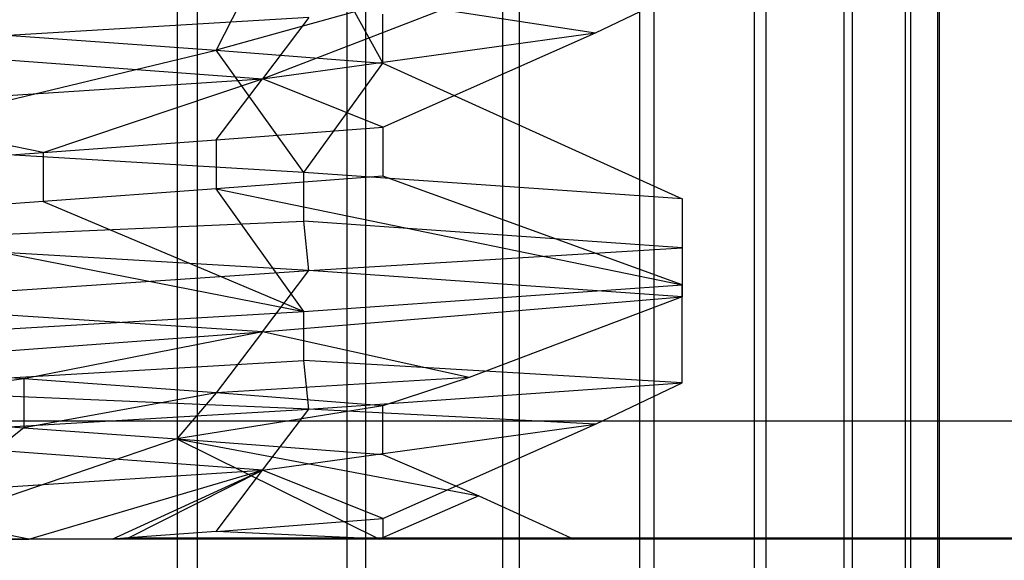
# Model space of a CAD drawing. Extents: x -23.4 to 23.6, y 0.3 to 4.
# Tile 133 of 189: x 17.2078 to 17.2771, y 3.5629 to 3.601. Entities that reach past the tile are written whole.
import ezdxf

# ---------------------------------------------------------------- set-up
doc = ezdxf.new("R2010")
doc.units = 0
doc.header["$MEASUREMENT"] = 0
doc.layers.get('0').update_dxf_attribs({"color": 13, "linetype": 'CONTINUOUS'})

# ---------------------------------------------------------------- blocks, each defined once
blk = doc.blocks.new('FOURTY_V_PM_STL')
at = {"color": 0}
for p, q in [((17.218909, 3.38726, -0.232194), (17.218909, 3.653985, -0.232194)), ((17.218909, 3.38726, -0.232194), (17.218909, 3.653985, -0.232194)), ((17.220324, 3.38726, -0.083253), (17.220324, 3.653985, -0.083253)), ((17.220324, 3.38726, -0.083253), (17.220324, 3.653985, -0.083253)), ((17.230867, 3.38726, -0.227083), (17.230867, 3.653985, -0.227083)), ((17.230867, 3.38726, -0.227083), (17.230867, 3.653985, -0.227083)), ((17.232184, 3.38726, -0.08859), (17.232184, 3.653985, -0.08859)), ((17.232184, 3.38726, -0.08859), (17.232184, 3.653985, -0.08859)), ((17.241821, 3.38726, -0.220074), (17.241821, 3.653985, -0.220074)), ((17.241821, 3.38726, -0.220074), (17.241821, 3.653985, -0.220074)), ((17.243004, 3.564425, -0.095776), (17.243004, 3.653985, -0.095806)), ((17.243004, 3.564425, -0.095776), (17.243004, 3.653985, -0.095806)), ((17.251473, 3.38726, -0.211358), (17.251473, 3.653985, -0.211358)), ((17.251473, 3.38726, -0.211358), (17.251473, 3.653985, -0.211358)), ((17.252487, 3.38726, -0.104704), (17.252487, 3.653985, -0.104704)), ((17.252487, 3.38726, -0.104704), (17.252487, 3.653985, -0.104704)), ((17.259558, 3.38726, -0.201172), (17.259558, 3.653985, -0.201172)), ((17.259558, 3.38726, -0.201172), (17.259558, 3.653985, -0.201172)), ((17.260376, 3.38726, -0.115042), (17.260376, 3.653985, -0.115042)), ((17.260376, 3.38726, -0.115042), (17.260376, 3.653985, -0.115042)), ((17.265856, 3.38726, -0.189794), (17.265856, 3.653985, -0.189794)), ((17.265856, 3.38726, -0.189794), (17.265856, 3.653985, -0.189794)), ((17.266456, 3.38726, -0.126538), (17.266456, 3.653985, -0.126538)), ((17.266456, 3.38726, -0.126538), (17.266456, 3.653985, -0.126538)), ((17.270194, 3.38726, -0.177535), (17.270194, 3.653985, -0.177535)), ((17.270194, 3.38726, -0.177535), (17.270194, 3.653985, -0.177535)), ((17.270562, 3.38726, -0.138878), (17.270562, 3.653985, -0.138878)), ((17.270562, 3.38726, -0.138878), (17.270562, 3.653985, -0.138878)), ((17.272457, 3.38726, -0.164729), (17.272457, 3.653985, -0.164729)), ((17.272457, 3.38726, -0.164729), (17.272457, 3.653985, -0.164729)), ((17.27258, 3.38726, -0.151725), (17.27258, 3.653985, -0.151725)), ((17.27258, 3.38726, -0.151725), (17.27258, 3.653985, -0.151725)), ((17.24835, 3.600072, -0.108268), (17.254449, 3.602981, -0.108268)), ((17.24835, 3.600072, -0.108268), (17.254449, 3.602981, -0.108268)), ((17.223322, 3.602153, -0.213259), (17.221633, 3.598831, -0.214113)), ((17.223322, 3.602153, -0.213259), (17.221633, 3.598831, -0.214113)), ((17.228164, 3.601131, -0.087437), (17.194052, 3.59912, -0.079571)), ((17.228164, 3.601131, -0.087437), (17.194052, 3.59912, -0.079571)), ((17.231382, 3.601537, -0.208219), (17.221633, 3.598831, -0.214113)), ((17.231382, 3.601537, -0.208219), (17.221633, 3.598831, -0.214113)), ((17.2249, 3.596825, -0.094142), (17.23757, 3.601697, -0.09286)), ((17.2249, 3.596825, -0.094142), (17.23757, 3.601697, -0.09286)), ((17.228164, 3.601131, -0.087437), (17.2249, 3.596825, -0.094142)), ((17.228164, 3.601131, -0.087437), (17.2249, 3.596825, -0.094142)), ((17.231382, 3.601537, -0.208219), (17.233371, 3.597926, -0.206693)), ((17.233371, 3.597926, -0.206693), (17.233371, 3.60137, -0.206693)), ((17.23757, 3.601697, -0.09286), (17.24835, 3.600072, -0.108268)), ((17.23757, 3.601697, -0.09286), (17.24835, 3.600072, -0.108268)), ((17.194052, 3.600842, -0.220472), (17.221633, 3.598831, -0.214113)), ((17.194052, 3.600842, -0.220472), (17.221633, 3.598831, -0.214113)), ((17.2249, 3.596825, -0.094142), (17.24835, 3.600072, -0.108268)), ((17.2249, 3.596825, -0.094142), (17.24835, 3.600072, -0.108268)), ((17.233372, 3.593432, -0.108268), (17.24835, 3.600072, -0.108268)), ((17.233372, 3.593432, -0.108268), (17.24835, 3.600072, -0.108268)), ((17.194052, 3.59912, -0.079571), (17.2249, 3.596825, -0.094142)), ((17.194052, 3.59912, -0.079571), (17.2249, 3.596825, -0.094142)), ((17.194052, 3.59223, -0.235389), (17.221633, 3.598831, -0.214113)), ((17.194052, 3.59223, -0.235389), (17.221633, 3.598831, -0.214113)), ((17.221633, 3.598831, -0.214113), (17.233371, 3.597926, -0.206693)), ((17.2278, 3.59024, -0.2277), (17.221633, 3.598831, -0.214113)), ((17.2278, 3.59024, -0.2277), (17.221633, 3.598831, -0.214113)), ((17.221633, 3.598831, -0.214113), (17.233371, 3.597926, -0.206693)), ((17.2278, 3.59024, -0.2277), (17.233371, 3.597926, -0.206693)), ((17.2278, 3.59024, -0.2277), (17.233371, 3.597926, -0.206693)), ((17.233371, 3.597926, -0.206693), (17.254449, 3.588369, -0.206693)), ((17.233371, 3.597926, -0.206693), (17.254449, 3.588369, -0.206693)), ((17.194052, 3.594814, -0.08703), (17.2249, 3.596825, -0.094142)), ((17.194052, 3.594814, -0.08703), (17.2249, 3.596825, -0.094142)), ((17.209461, 3.591631, -0.096402), (17.2249, 3.596825, -0.094142)), ((17.209461, 3.591631, -0.096402), (17.2249, 3.596825, -0.094142)), ((17.221633, 3.592519, -0.100848), (17.2249, 3.596825, -0.094142)), ((17.221633, 3.592519, -0.100848), (17.2249, 3.596825, -0.094142)), ((17.233372, 3.593432, -0.108268), (17.2249, 3.596825, -0.094142)), ((17.233372, 3.593432, -0.108268), (17.2249, 3.596825, -0.094142)), ((17.209461, 3.591631, -0.096402), (17.194052, 3.594814, -0.08703)), ((17.209461, 3.591631, -0.096402), (17.194052, 3.594814, -0.08703)), ((17.221633, 3.592519, -0.100848), (17.233372, 3.593432, -0.108268)), ((17.221633, 3.592519, -0.100848), (17.233372, 3.593432, -0.108268)), ((17.233372, 3.593432, -0.108268), (17.233371, 3.589982, -0.108268)), ((17.233372, 3.593432, -0.108268), (17.233371, 3.589982, -0.108268)), ((17.2278, 3.59024, -0.2277), (17.194052, 3.59223, -0.235389)), ((17.2278, 3.59024, -0.2277), (17.194052, 3.59223, -0.235389)), ((17.209461, 3.591631, -0.096402), (17.221633, 3.592519, -0.100848)), ((17.209461, 3.591631, -0.096402), (17.221633, 3.592519, -0.100848)), ((17.221633, 3.592519, -0.100848), (17.221633, 3.589074, -0.100848)), ((17.221633, 3.592519, -0.100848), (17.221633, 3.589074, -0.100848)), ((17.194052, 3.590508, -0.094488), (17.209461, 3.591631, -0.096402)), ((17.194052, 3.590508, -0.094488), (17.209461, 3.591631, -0.096402)), ((17.209461, 3.591631, -0.096402), (17.209459, 3.588186, -0.096402)), ((17.209461, 3.591631, -0.096402), (17.209459, 3.588186, -0.096402)), ((17.233371, 3.589982, -0.108268), (17.221633, 3.589074, -0.100848)), ((17.233371, 3.589982, -0.108268), (17.221633, 3.589074, -0.100848)), ((17.2278, 3.586796, -0.2277), (17.2278, 3.59024, -0.2277)), ((17.2278, 3.586796, -0.2277), (17.2278, 3.59024, -0.2277)), ((17.254449, 3.588369, -0.206693), (17.2278, 3.59024, -0.2277)), ((17.254449, 3.588369, -0.206693), (17.2278, 3.59024, -0.2277)), ((17.254449, 3.582311, -0.108268), (17.233371, 3.589982, -0.108268)), ((17.254449, 3.582311, -0.108268), (17.233371, 3.589982, -0.108268)), ((17.221633, 3.589074, -0.100848), (17.209459, 3.588186, -0.096402)), ((17.221633, 3.589074, -0.100848), (17.209459, 3.588186, -0.096402)), ((17.2278, 3.58044, -0.087261), (17.221633, 3.589074, -0.100848)), ((17.221633, 3.589074, -0.100848), (17.254449, 3.582311, -0.108268)), ((17.221633, 3.589074, -0.100848), (17.254449, 3.582311, -0.108268)), ((17.2278, 3.58044, -0.087261), (17.221633, 3.589074, -0.100848)), ((17.209459, 3.588186, -0.096402), (17.194052, 3.587063, -0.094488)), ((17.209459, 3.588186, -0.096402), (17.194052, 3.587063, -0.094488)), ((17.209459, 3.588186, -0.096402), (17.2278, 3.58044, -0.087261)), ((17.209459, 3.588186, -0.096402), (17.2278, 3.58044, -0.087261)), ((17.254449, 3.588369, -0.206693), (17.254449, 3.584924, -0.206693)), ((17.254449, 3.588369, -0.206693), (17.254449, 3.584924, -0.206693)), ((17.194052, 3.587063, -0.094488), (17.2278, 3.58044, -0.087261)), ((17.194052, 3.587063, -0.094488), (17.2278, 3.58044, -0.087261)), ((17.194052, 3.58534, -0.235389), (17.2278, 3.586796, -0.2277)), ((17.194052, 3.58534, -0.235389), (17.2278, 3.586796, -0.2277)), ((17.228164, 3.583329, -0.227524), (17.2278, 3.586796, -0.2277)), ((17.228164, 3.583329, -0.227524), (17.2278, 3.586796, -0.2277)), ((17.254449, 3.584924, -0.206693), (17.2278, 3.586796, -0.2277)), ((17.254449, 3.584924, -0.206693), (17.2278, 3.586796, -0.2277)), ((17.228164, 3.583329, -0.227524), (17.194052, 3.58534, -0.235389)), ((17.228164, 3.583329, -0.227524), (17.194052, 3.58534, -0.235389)), ((17.228164, 3.583329, -0.227524), (17.254449, 3.584924, -0.206693)), ((17.228164, 3.583329, -0.227524), (17.254449, 3.584924, -0.206693)), ((17.254449, 3.584924, -0.206693), (17.254449, 3.581479, -0.206693)), ((17.254449, 3.584924, -0.206693), (17.254449, 3.581479, -0.206693)), ((17.194052, 3.581034, -0.227931), (17.228164, 3.583329, -0.227524)), ((17.194052, 3.581034, -0.227931), (17.228164, 3.583329, -0.227524)), ((17.2249, 3.579023, -0.220818), (17.228164, 3.583329, -0.227524)), ((17.2249, 3.579023, -0.220818), (17.228164, 3.583329, -0.227524)), ((17.254449, 3.581479, -0.206693), (17.228164, 3.583329, -0.227524)), ((17.254449, 3.581479, -0.206693), (17.228164, 3.583329, -0.227524)), ((17.2278, 3.58044, -0.087261), (17.254449, 3.582311, -0.108268)), ((17.2278, 3.58044, -0.087261), (17.254449, 3.582311, -0.108268)), ((17.254449, 3.575422, -0.108268), (17.254449, 3.582311, -0.108268)), ((17.254449, 3.575422, -0.108268), (17.254449, 3.582311, -0.108268)), ((17.2249, 3.579023, -0.220818), (17.194052, 3.581034, -0.227931)), ((17.2249, 3.579023, -0.220818), (17.194052, 3.581034, -0.227931)), ((17.2249, 3.579023, -0.220818), (17.254449, 3.581479, -0.206693)), ((17.2249, 3.579023, -0.220818), (17.254449, 3.581479, -0.206693)), ((17.254449, 3.581479, -0.206693), (17.239463, 3.575794, -0.206693)), ((17.254449, 3.581479, -0.206693), (17.239463, 3.575794, -0.206693)), ((17.194052, 3.57845, -0.079571), (17.2278, 3.58044, -0.087261)), ((17.194052, 3.57845, -0.079571), (17.2278, 3.58044, -0.087261)), ((17.2278, 3.576995, -0.087261), (17.2278, 3.58044, -0.087261)), ((17.2278, 3.576995, -0.087261), (17.2278, 3.58044, -0.087261)), ((17.194052, 3.576728, -0.220472), (17.2249, 3.579023, -0.220818)), ((17.194052, 3.576728, -0.220472), (17.2249, 3.579023, -0.220818)), ((17.2249, 3.579023, -0.220818), (17.208085, 3.575705, -0.218889)), ((17.2249, 3.579023, -0.220818), (17.208085, 3.575705, -0.218889)), ((17.2249, 3.579023, -0.220818), (17.221633, 3.574717, -0.214113)), ((17.2249, 3.579023, -0.220818), (17.221633, 3.574717, -0.214113)), ((17.239463, 3.575794, -0.206693), (17.2249, 3.579023, -0.220818)), ((17.239463, 3.575794, -0.206693), (17.2249, 3.579023, -0.220818)), ((17.194052, 3.575006, -0.079571), (17.2278, 3.576995, -0.087261)), ((17.194052, 3.575006, -0.079571), (17.2278, 3.576995, -0.087261)), ((17.254449, 3.575422, -0.108268), (17.2278, 3.576995, -0.087261)), ((17.228164, 3.573572, -0.087437), (17.2278, 3.576995, -0.087261)), ((17.228164, 3.573572, -0.087437), (17.2278, 3.576995, -0.087261)), ((17.254449, 3.575422, -0.108268), (17.2278, 3.576995, -0.087261)), ((17.208085, 3.575705, -0.218889), (17.194052, 3.576728, -0.220472)), ((17.208085, 3.575705, -0.218889), (17.194052, 3.576728, -0.220472)), ((17.208085, 3.575705, -0.218889), (17.191932, 3.573438, -0.220437)), ((17.208085, 3.575705, -0.218889), (17.191932, 3.573438, -0.220437)), ((17.221633, 3.574717, -0.214113), (17.208085, 3.575705, -0.218889)), ((17.208085, 3.575705, -0.218889), (17.208086, 3.57226, -0.218889)), ((17.208085, 3.575705, -0.218889), (17.208086, 3.57226, -0.218889)), ((17.221633, 3.574717, -0.214113), (17.208085, 3.575705, -0.218889)), ((17.239463, 3.575794, -0.206693), (17.221633, 3.574717, -0.214113)), ((17.239463, 3.575794, -0.206693), (17.221633, 3.574717, -0.214113)), ((17.228164, 3.573572, -0.087437), (17.254449, 3.575422, -0.108268)), ((17.228164, 3.573572, -0.087437), (17.254449, 3.575422, -0.108268)), ((17.239463, 3.575794, -0.206693), (17.233371, 3.573809, -0.206693)), ((17.239463, 3.575794, -0.206693), (17.233371, 3.573809, -0.206693)), ((17.24835, 3.572513, -0.108268), (17.254449, 3.575422, -0.108268)), ((17.24835, 3.572513, -0.108268), (17.254449, 3.575422, -0.108268)), ((17.228164, 3.573572, -0.087437), (17.194052, 3.575006, -0.079571)), ((17.228164, 3.573572, -0.087437), (17.194052, 3.575006, -0.079571)), ((17.221633, 3.574717, -0.214113), (17.208086, 3.57226, -0.218889)), ((17.221633, 3.574717, -0.214113), (17.208086, 3.57226, -0.218889)), ((17.221633, 3.574717, -0.214113), (17.218862, 3.571474, -0.215381)), ((17.221633, 3.574717, -0.214113), (17.218862, 3.571474, -0.215381)), ((17.233371, 3.573809, -0.206693), (17.221633, 3.574717, -0.214113)), ((17.233371, 3.573809, -0.206693), (17.221633, 3.574717, -0.214113)), ((17.191932, 3.573438, -0.220437), (17.208086, 3.57226, -0.218889)), ((17.191932, 3.573438, -0.220437), (17.208086, 3.57226, -0.218889)), ((17.194052, 3.571561, -0.079571), (17.228164, 3.573572, -0.087437)), ((17.194052, 3.571561, -0.079571), (17.228164, 3.573572, -0.087437)), ((17.233371, 3.573809, -0.206693), (17.218862, 3.571474, -0.215381)), ((17.233371, 3.573809, -0.206693), (17.218862, 3.571474, -0.215381)), ((17.2249, 3.569266, -0.094142), (17.228164, 3.573572, -0.087437)), ((17.2249, 3.569266, -0.094142), (17.228164, 3.573572, -0.087437)), ((17.24835, 3.572513, -0.108268), (17.228164, 3.573572, -0.087437)), ((17.24835, 3.572513, -0.108268), (17.228164, 3.573572, -0.087437)), ((17.233371, 3.570364, -0.206693), (17.233371, 3.573809, -0.206693)), ((17.233371, 3.570364, -0.206693), (17.233371, 3.573809, -0.206693)), ((13.879091, 3.572748, -0.79857), (23.138932, 3.572748, -0.79857)), ((13.879091, 3.572748, -0.79857), (23.138932, 3.572748, -0.79857)), ((17.208086, 3.57226, -0.218889), (17.198224, 3.564425, -0.235277)), ((17.208086, 3.57226, -0.218889), (17.198224, 3.564425, -0.235277)), ((17.208086, 3.57226, -0.218889), (17.218862, 3.571474, -0.215381)), ((17.208086, 3.57226, -0.218889), (17.218862, 3.571474, -0.215381)), ((17.2249, 3.569266, -0.094142), (17.24835, 3.572513, -0.108268)), ((17.2249, 3.569266, -0.094142), (17.24835, 3.572513, -0.108268)), ((17.233371, 3.565858, -0.108267), (17.24835, 3.572513, -0.108268)), ((17.233371, 3.565858, -0.108267), (17.24835, 3.572513, -0.108268)), ((17.2249, 3.569266, -0.094142), (17.194052, 3.571561, -0.079571)), ((17.2249, 3.569266, -0.094142), (17.194052, 3.571561, -0.079571)), ((17.218862, 3.571474, -0.215381), (17.198224, 3.564425, -0.235277)), ((17.218862, 3.571474, -0.215381), (17.198224, 3.564425, -0.235277)), ((17.218862, 3.571474, -0.215381), (17.233371, 3.570364, -0.206693)), ((17.218862, 3.571474, -0.215381), (17.233371, 3.570364, -0.206693)), ((17.218862, 3.571474, -0.215381), (17.240134, 3.567467, -0.206693)), ((17.218862, 3.571474, -0.215381), (17.240134, 3.567467, -0.206693)), ((17.218862, 3.571474, -0.215381), (17.233129, 3.564425, -0.220483)), ((17.218862, 3.571474, -0.215381), (17.233129, 3.564425, -0.220483)), ((17.233371, 3.570364, -0.206693), (17.240134, 3.567467, -0.206693)), ((17.233371, 3.570364, -0.206693), (17.240134, 3.567467, -0.206693)), ((17.194052, 3.567255, -0.08703), (17.2249, 3.569266, -0.094142)), ((17.194052, 3.567255, -0.08703), (17.2249, 3.569266, -0.094142)), ((17.208455, 3.564425, -0.095377), (17.2249, 3.569266, -0.094142)), ((17.208455, 3.564425, -0.095377), (17.2249, 3.569266, -0.094142)), ((17.214301, 3.564425, -0.097832), (17.2249, 3.569266, -0.094142)), ((17.215455, 3.564497, -0.098236), (17.2249, 3.569266, -0.094142)), ((17.221633, 3.56496, -0.100848), (17.2249, 3.569266, -0.094142)), ((17.221633, 3.56496, -0.100848), (17.2249, 3.569266, -0.094142)), ((17.233371, 3.565858, -0.108267), (17.2249, 3.569266, -0.094142)), ((17.233371, 3.565858, -0.108267), (17.2249, 3.569266, -0.094142)), ((17.208455, 3.564425, -0.095377), (17.194052, 3.567255, -0.08703)), ((17.208455, 3.564425, -0.095377), (17.194052, 3.567255, -0.08703)), ((17.240134, 3.567467, -0.206693), (17.233129, 3.564425, -0.220483)), ((17.240134, 3.567467, -0.206693), (17.233129, 3.564425, -0.220483)), ((17.240134, 3.567467, -0.206693), (17.246837, 3.564425, -0.206693)), ((17.240134, 3.567467, -0.206693), (17.246837, 3.564425, -0.206693)), ((17.221633, 3.56496, -0.100848), (17.233371, 3.565858, -0.108267)), ((17.233371, 3.565858, -0.108267), (17.233371, 3.564425, -0.108268)), ((23.138932, 3.564425, -0.700787), (-23.16028, 3.564425, -0.700787)), ((23.138932, 3.564425, -0.700787), (-23.16028, 3.564425, -0.700787)), ((23.138932, 3.564425, -0.669291), (-23.16028, 3.564425, -0.669291)), ((23.138932, 3.564425, -0.669291), (-23.16028, 3.564425, -0.669291)), ((23.138932, 3.564425, 0), (-23.16028, 3.564425, 0)), ((23.138932, 3.564425, 0), (-23.16028, 3.564425, 0)), ((23.138932, 3.564425, -0.629921), (4.619248, 3.564425, -0.629921)), ((23.138932, 3.564425, -0.629921), (4.619248, 3.564425, -0.629921)), ((17.186886, 3.564425, -0.09146), (17.208455, 3.564425, -0.095377)), ((17.186886, 3.564425, -0.09146), (17.208455, 3.564425, -0.095377)), ((17.233129, 3.564425, -0.220483), (17.198224, 3.564425, -0.235277)), ((17.233129, 3.564425, -0.220483), (17.198224, 3.564425, -0.235277)), ((17.243004, 3.564425, -0.095776), (17.208455, 3.564425, -0.095377)), ((17.214301, 3.564425, -0.097832), (17.208455, 3.564425, -0.095377)), ((17.214301, 3.564425, -0.097832), (17.208455, 3.564425, -0.095377)), ((17.243004, 3.564425, -0.095776), (17.208455, 3.564425, -0.095377)), ((17.215455, 3.564497, -0.098236), (17.214301, 3.564425, -0.097832)), ((17.221633, 3.56496, -0.100848), (17.215455, 3.564497, -0.098236)), ((17.221633, 3.56496, -0.100848), (17.215455, 3.564497, -0.098236)), ((18.414484, 3.564425, -0.108268), (17.215455, 3.564497, -0.098236)), ((18.414484, 3.564425, -0.108268), (17.215455, 3.564497, -0.098236)), ((17.233371, 3.564425, -0.108268), (17.221633, 3.56496, -0.100848)), ((17.246837, 3.564425, -0.206693), (17.233129, 3.564425, -0.220483)), ((17.246837, 3.564425, -0.206693), (17.233129, 3.564425, -0.220483)), ((18.414484, 3.564425, -0.108268), (17.233371, 3.564425, -0.108268)), ((18.414484, 3.564425, -0.108268), (17.233371, 3.564425, -0.108268)), ((18.414484, 3.564425, -0.108268), (17.243004, 3.564425, -0.095776)), ((17.243004, 3.38726, -0.095806), (17.243004, 3.564425, -0.095776)), ((17.243004, 3.38726, -0.095806), (17.243004, 3.564425, -0.095776)), ((18.414484, 3.564425, -0.108268), (17.243004, 3.564425, -0.095776)), ((23.138932, 3.564425, -0.206693), (17.246837, 3.564425, -0.206693)), ((23.138932, 3.564425, -0.206693), (17.246837, 3.564425, -0.206693))]:
    blk.add_line(p, q, dxfattribs=at)

msp = doc.modelspace()

# ---------------------------------------------------------------- block references
at = {"color": 0}
msp.add_blockref('FOURTY_V_PM_STL', (0, 0), dxfattribs=at)

doc.saveas('drawing.dxf')
